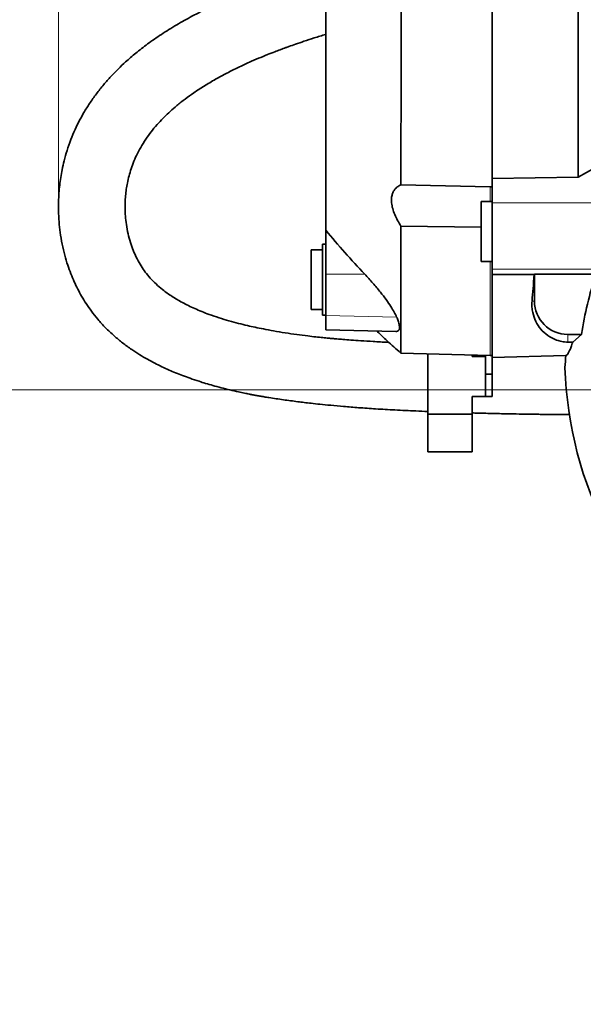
# Model space of a CAD drawing. Header units: millimetres. Extents: x 0 to 11920, y 0 to 8400.
# Tile 22 of 66: x 2045 to 2299, y 6548 to 6992. Entities that reach past the tile are written whole.
import ezdxf

# ---------------------------------------------------------------- set-up
doc = ezdxf.new("R2010")
doc.units = ezdxf.units.MM
doc.header["$LTSCALE"] = 20
doc.header["$PDSIZE"] = -1
doc.styles.add('SLDTEXTSTYLE0', font='TXT', dxfattribs={"width": 0.605})
doc.dimstyles.new('SLDDIMSTYLE0', dxfattribs={"dimtxt": 70, "dimasz": 70, "dimexe": 0, "dimexo": 0.0625, "dimgap": 17.5, "dimtad": 1, "dimdec": 1, "dimrnd": 1e-09, "dimzin": 12, "dimdsep": 46, "dimtxsty": 'SLDTEXTSTYLE0', "dimsah": 1, "dimcen": 0.09, "dimadec": 0, "dimazin": 3, "dimtfac": 1, "dimtofl": 0, "dimtmove": 0, "dimatfit": 3, "dimfxl": 1, "dimfrac": 2, "dimtolj": 1, "dimtzin": 12, "dimarcsym": 0})
doc.dimstyles.new('SLDDIMSTYLE1', dxfattribs={"dimtxt": 70, "dimasz": 70, "dimexe": 0, "dimexo": 0.0625, "dimgap": 17.5, "dimtad": 1, "dimdec": 0, "dimrnd": 1e-09, "dimzin": 12, "dimdsep": 46, "dimtxsty": 'SLDTEXTSTYLE0', "dimsah": 1, "dimcen": 0.09, "dimadec": 0, "dimazin": 3, "dimtfac": 1, "dimtofl": 0, "dimtmove": 0, "dimatfit": 3, "dimfxl": 1, "dimfrac": 2, "dimtolj": 1, "dimtzin": 12, "dimarcsym": 0})

# ---------------------------------------------------------------- blocks, each defined once
blk = doc.blocks.new('_D_1')
at = {"color": 7, "linetype": 'Continuous', "lineweight": 0}
for p, q in [((2062.78, 6911.39), (2062.78, 7767.16)), ((4256.67, 7128.26), (4256.67, 7767.16)), ((2062.78, 7737.16), (4256.67, 7737.16))]:
    blk.add_line(p, q, dxfattribs=at)
at = {"color": 7, "linetype": 'Continuous', "lineweight": 18}
for centre, start, end in [((3160.21, 7790.88), 153.4349, 206.5651), ((3159.24, 7790.88), 333.4349, 26.5651)]:
    blk.add_arc(centre, 120.11, start, end, dxfattribs=at)
for points in [[(2062.78, 7737.16), (2132.78, 7727.16), (2132.78, 7747.16)], [(4256.67, 7737.16), (4186.67, 7747.16), (4186.67, 7727.16)]]:
    blk.add_solid(points, dxfattribs=at)
at = {"color": 7, "linetype": 'Continuous', "lineweight": 18, "insert": (3052.78, 7827.4), "char_height": 70, "attachment_point": 1, "style": 'SLDTEXTSTYLE0'}
blk.add_mtext('2194', dxfattribs=at)
blk = doc.blocks.new('_D_2')
at = {"color": 7, "linetype": 'Continuous', "lineweight": 0}
for p, q in [((2460.17, 6825.26), (1416, 6825.26)), ((1446, 6825.26), (1446, 5690.26)), ((2460.17, 5690.26), (1416, 5690.26))]:
    blk.add_line(p, q, dxfattribs=at)
at = {"color": 7, "linetype": 'Continuous', "lineweight": 18}
for points in [[(1446, 6825.26), (1436, 6755.26), (1456, 6755.26)], [(1446, 5690.26), (1456, 5760.26), (1436, 5760.26)]]:
    blk.add_solid(points, dxfattribs=at)
at = {"color": 7, "linetype": 'Continuous', "lineweight": 18, "insert": (1355.76, 6150.81), "char_height": 70, "attachment_point": 1, "rotation": 90, "style": 'SLDTEXTSTYLE0'}
blk.add_mtext('1135', dxfattribs=at)
blk = doc.blocks.new('_D_4')
at = {"color": 7, "linetype": 'Continuous', "lineweight": 0}
for p, q in [((2254.17, 7210.65), (1276, 7210.65)), ((1306, 7210.65), (1306, 4910.26)), ((1784.57, 4910.26), (1276, 4910.26))]:
    blk.add_line(p, q, dxfattribs=at)
at = {"color": 7, "linetype": 'Continuous', "lineweight": 18}
for points in [[(1306, 7210.65), (1296, 7140.65), (1316, 7140.65)], [(1306, 4910.26), (1316, 4980.26), (1296, 4980.26)]]:
    blk.add_solid(points, dxfattribs=at)
at = {"color": 7, "linetype": 'Continuous', "lineweight": 18, "insert": (1215.76, 5953.51), "char_height": 70, "attachment_point": 1, "rotation": 90, "style": 'SLDTEXTSTYLE0'}
blk.add_mtext('2300', dxfattribs=at)

msp = doc.modelspace()

# ---------------------------------------------------------------- linework, layer by layer
at = {"color": 7, "linetype": 'Continuous', "lineweight": 35}
for p, q in [((2258.17, 7210.65), (2258.17, 6920.47)), ((2296.91, 6921.13), (2304.33, 6925.27)), ((2258.17, 6920.47), (2296.91, 6921.13)), ((2258.17, 6909.58), (2258.17, 6920.47)), ((2217.06, 6917.67), (2257.17, 6916.77)), ((2257.17, 6916.77), (2258.17, 6916.74)), ((2258.17, 6910.06), (2253.17, 6910.06)), ((2253.17, 6910.06), (2253.17, 6883.06)), ((2258.17, 6909.58), (2258.17, 6879.58)), ((2253.17, 6898.59), (2217.04, 6899.01)), ((2183.17, 6877.35), (2183.17, 6897.18)), ((2183.17, 6890.91), (2181.67, 6890.83)), ((2181.67, 6890.83), (2181.67, 6858.98)), ((2181.67, 6888.41), (2176.67, 6888.41)), ((2176.67, 6888.41), (2176.67, 6861.41)), ((2253.17, 6883.06), (2258.17, 6883.06)), ((2183.17, 6858.75), (2183.17, 6877.35)), ((2258.17, 6879.58), (2258.17, 6877.26)), ((2258.17, 6877.26), (2277.05, 6877.22)), ((2258.17, 6877.26), (2258.17, 6839.86)), ((2277.05, 6877.22), (2277.17, 6877.33)), ((2277.17, 6877.33), (2304.84, 6877.33)), ((2277.17, 6877.33), (2277.17, 6865.26)), ((2176.67, 6861.41), (2181.67, 6861.41)), ((2181.67, 6858.98), (2183.17, 6858.91)), ((2183.17, 6852.35), (2183.17, 6858.75)), ((2183.17, 6852.32), (2183.17, 6852.35)), ((2183.17, 6852.32), (2214.67, 6851.49)), ((2214.67, 6851.56), (2215.07, 6851.51)), ((2292.17, 6850.26), (2298.42, 6850.26)), ((2294.42, 6846.77), (2298.42, 6850.26)), ((2294.42, 6846.77), (2292.17, 6846.79)), ((2216.95, 6841.84), (2257.17, 6840.78)), ((2229.17, 6841.52), (2229.17, 6820.26)), ((2249.17, 6840.26), (2249.17, 6840.99)), ((2255.17, 6840.83), (2255.17, 6832.26)), ((2257.17, 6840.78), (2258.17, 6840.76)), ((2258.17, 6839.86), (2291.32, 6840.73)), ((2249.17, 6840.26), (2255.17, 6840.26)), ((2258.17, 6839.86), (2258.17, 6832.26)), ((2258.17, 6832.26), (2255.17, 6832.26)), ((2255.17, 6832.26), (2255.17, 6822.26)), ((2258.17, 6832.26), (2258.17, 6822.26)), ((2229.17, 6814.26), (2229.17, 6820.26)), ((2249.17, 6814.26), (2249.17, 6822.26)), ((2249.17, 6822.26), (2255.17, 6822.26)), ((2258.17, 6822.26), (2255.17, 6822.26)), ((2249.17, 6814.26), (2229.17, 6814.26)), ((2229.17, 6814.26), (2229.17, 6797.26)), ((2249.17, 6814.26), (2249.17, 6797.26)), ((2229.17, 6797.26), (2249.17, 6797.26))]:
    msp.add_line(p, q, dxfattribs=at)
at = {"color": 8, "linetype": 'Continuous', "lineweight": 18}
for p, q in [((2257.17, 6916.77), (2257.17, 6910.06)), ((2258.17, 6909.58), (2322.52, 6909.58)), ((2257.17, 6883.06), (2257.17, 6840.78)), ((2183.17, 6877.35), (2200.73, 6877.39)), ((2258.17, 6879.58), (2307.97, 6879.58)), ((2276.1, 6865.26), (2277.17, 6865.26)), ((2183.17, 6858.75), (2215.1, 6858.08)), ((2183.17, 6852.35), (2215.07, 6851.51)), ((2292.17, 6846.79), (2292.17, 6850.26))]:
    msp.add_line(p, q, dxfattribs=at)
at = {"color": 7, "linetype": 'Continuous', "lineweight": 35}
for centre, radius, start, end in [((2464.17, 6825.26), 167.62, 161.8996, 171.4223), ((2292.17, 6865.26), 15, 180, 270), ((2464.17, 6825.26), 173.54, 174.8846, 176.6965)]:
    msp.add_arc(centre, radius, start, end, dxfattribs=at)
for centre, major_axis, ratio, start_param, end_param in [((2271.23, 7025.26), (0, 185.05), 0.052408, 3.668001, 3.785108), ((2464.17, 6841.06), (0, 174.06), 0.995872, 1.604126, 2.050143)]:
    msp.add_ellipse(centre, major_axis=major_axis, ratio=ratio, start_param=start_param, end_param=end_param, dxfattribs=at)
for points, knots in [([(2296.91, 6921.13), (2296.91, 6923.93), (2296.91, 6929.53), (2296.91, 6938.35), (2296.92, 6947.43), (2296.92, 6958.37), (2296.93, 6971.23), (2296.93, 6986.22), (2296.93, 7001.63), (2296.93, 7017.21), (2296.93, 7032.7), (2296.93, 7048.14), (2296.93, 7063.56), (2296.93, 7078.71), (2296.92, 7093.33), (2296.92, 7107.48), (2296.91, 7121.18), (2296.9, 7134.18), (2296.9, 7146.29), (2296.89, 7157.56), (2296.87, 7167.98), (2296.86, 7177.38), (2296.85, 7185.6), (2296.83, 7192.71), (2296.82, 7198.69), (2296.8, 7203.09), (2296.79, 7206.14), (2296.78, 7208.14), (2296.76, 7209.4), (2296.75, 7209.56), (2296.74, 7209.64)], [0, 0, 0, 0, 0.025179, 0.050358, 0.075844, 0.10133, 0.139625, 0.177919, 0.217326, 0.256732, 0.295026, 0.33332, 0.372727, 0.412133, 0.450427, 0.488721, 0.528128, 0.567535, 0.605829, 0.644123, 0.683529, 0.722936, 0.76123, 0.799525, 0.838932, 0.878339, 0.908488, 0.938637, 0.969318, 1, 1, 1, 1]), ([(2216.88, 7208.63), (2216.89, 7208.54), (2216.9, 7208.37), (2216.91, 7206.51), (2216.93, 7203.4), (2216.95, 7198.98), (2216.96, 7193.37), (2216.98, 7186.59), (2216.99, 7178.59), (2217, 7169.49), (2217.01, 7159.44), (2217.02, 7148.47), (2217.03, 7136.5), (2217.04, 7123.73), (2217.05, 7110.39), (2217.05, 7096.45), (2217.06, 7081.87), (2217.06, 7066.88), (2217.07, 7051.73), (2217.07, 7036.41), (2217.07, 7020.85), (2217.07, 7005.33), (2217.07, 6990.09), (2217.07, 6975.1), (2217.07, 6960.33), (2217.07, 6948.18), (2217.06, 6938.63), (2217.06, 6931.46), (2217.06, 6924.44), (2217.06, 6919.93), (2217.06, 6917.67)], [0, 0, 0, 0, 0.034886, 0.072715, 0.111643, 0.150571, 0.188399, 0.226227, 0.265154, 0.304081, 0.34191, 0.379739, 0.418667, 0.457596, 0.495424, 0.533253, 0.572181, 0.611109, 0.648938, 0.686767, 0.725694, 0.764622, 0.802452, 0.840281, 0.87921, 0.918138, 0.938521, 0.958903, 0.979452, 1, 1, 1, 1]), ([(2183.17, 7174.68), (2183.17, 7174.64), (2183.17, 7174.55), (2183.17, 7173.13), (2183.17, 7170.72), (2183.17, 7167.2), (2183.17, 7162.67), (2183.17, 7157.2), (2183.17, 7150.83), (2183.17, 7143.48), (2183.17, 7135.29), (2183.17, 7126.39), (2183.17, 7116.78), (2183.17, 7106.43), (2183.17, 7095.49), (2183.17, 7084.16), (2183.17, 7072.42), (2183.17, 7060.23), (2183.17, 7047.79), (2183.17, 7035.3), (2183.17, 7022.74), (2183.17, 7010.08), (2183.17, 6997.53), (2183.17, 6985.3), (2183.17, 6973.35), (2183.17, 6961.65), (2183.17, 6950.42), (2183.17, 6939.81), (2183.17, 6929.81), (2183.17, 6920.38), (2183.17, 6911.73), (2183.17, 6903.88), (2183.17, 6899.42), (2183.17, 6897.18)], [0, 0, 0, 0, 0.027794, 0.059764, 0.091735, 0.124635, 0.157534, 0.189488, 0.221441, 0.254322, 0.287203, 0.319177, 0.35115, 0.384053, 0.416955, 0.448907, 0.48086, 0.513739, 0.546619, 0.578594, 0.610568, 0.643472, 0.676376, 0.708327, 0.740278, 0.773156, 0.806035, 0.83801, 0.869984, 0.902889, 0.935793, 0.967785, 1, 1, 1, 1]), ([(2183.17, 7016.6), (2181.19, 7016.05), (2177.16, 7014.92), (2171.44, 7013.2), (2166.31, 7011.57), (2162.07, 7010.16), (2158.64, 7008.98), (2156.17, 7008.1), (2154.48, 7007.49), (2153.18, 7007.01), (2151.55, 7006.4), (2149.07, 7005.46), (2145.68, 7004.13), (2141.57, 7002.44), (2137.13, 7000.53), (2132.5, 6998.42), (2127.72, 6996.1), (2122.16, 6993.23), (2115.87, 6989.7), (2109.2, 6985.54), (2103.06, 6981.27), (2097.71, 6977.12), (2093.36, 6973.37), (2089.77, 6969.99), (2086.6, 6966.75), (2083.4, 6963.17), (2080.17, 6959.16), (2077.16, 6954.95), (2074.53, 6950.79), (2072.23, 6946.68), (2070.16, 6942.45), (2068.25, 6937.9), (2066.61, 6933.2), (2065.33, 6928.68), (2064.42, 6924.63), (2063.77, 6920.95), (2063.3, 6917.4), (2062.97, 6913.78), (2062.78, 6909.94), (2062.77, 6905.66), (2063, 6901.02), (2063.53, 6896.01), (2064.37, 6890.98), (2065.52, 6886.06), (2066.86, 6881.6), (2068.3, 6877.62), (2069.82, 6874.02), (2071.43, 6870.67), (2073.2, 6867.39), (2075.24, 6864.05), (2077.65, 6860.57), (2080.55, 6856.9), (2083.97, 6853.15), (2087.73, 6849.6), (2091.67, 6846.35), (2095.53, 6843.54), (2099.26, 6841.11), (2102.73, 6839.07), (2106.04, 6837.29), (2109.3, 6835.67), (2112.45, 6834.24), (2115.58, 6832.91), (2118.74, 6831.66), (2122.25, 6830.38), (2125.71, 6829.21), (2129.15, 6828.14), (2132.45, 6827.17), (2136.1, 6826.19), (2139.95, 6825.23), (2143.5, 6824.42), (2146.37, 6823.81), (2148.42, 6823.4), (2150.1, 6823.07), (2151.71, 6822.77), (2153.49, 6822.45), (2155.47, 6822.11), (2159.01, 6821.53), (2164.04, 6820.78), (2169.35, 6820.07), (2173.53, 6819.56), (2176.85, 6819.17), (2180.82, 6818.74), (2185.69, 6818.25), (2191.5, 6817.72), (2198.24, 6817.19), (2205.93, 6816.66), (2214.55, 6816.16), (2222.4, 6815.78), (2227.38, 6815.59), (2229.17, 6815.52)], [0, 0, 0, 0, 0.014397, 0.029278, 0.042016, 0.052309, 0.060864, 0.067702, 0.070934, 0.073651, 0.077535, 0.083287, 0.092546, 0.103491, 0.115081, 0.127305, 0.140154, 0.15362, 0.172966, 0.193209, 0.212161, 0.229344, 0.244801, 0.256384, 0.267481, 0.280011, 0.294102, 0.308288, 0.321573, 0.333992, 0.346768, 0.360464, 0.375003, 0.388482, 0.40014, 0.410239, 0.420395, 0.430837, 0.441564, 0.453591, 0.467856, 0.481866, 0.497449, 0.512493, 0.526016, 0.538085, 0.549291, 0.559751, 0.570072, 0.581159, 0.593034, 0.60608, 0.620365, 0.635285, 0.648806, 0.66264, 0.674464, 0.685188, 0.695254, 0.704676, 0.714122, 0.722493, 0.731263, 0.740493, 0.751346, 0.759222, 0.767912, 0.77742, 0.787751, 0.797634, 0.804577, 0.809555, 0.81318, 0.817158, 0.82159, 0.826477, 0.831818, 0.847729, 0.863367, 0.870344, 0.877758, 0.887209, 0.898792, 0.912486, 0.928266, 0.946103, 0.965957, 0.987776, 1, 1, 1, 1]), ([(2211.61, 6846.66), (2211.41, 6846.67), (2209.04, 6846.78), (2204.81, 6847.03), (2199.31, 6847.36), (2194.79, 6847.68), (2191.2, 6847.95), (2188.41, 6848.18), (2186.27, 6848.37), (2184.18, 6848.56), (2181.7, 6848.8), (2178.58, 6849.12), (2174.65, 6849.57), (2170.03, 6850.17), (2164.86, 6850.93), (2159.86, 6851.77), (2155.35, 6852.62), (2151.42, 6853.42), (2147.69, 6854.26), (2143.75, 6855.22), (2139.48, 6856.37), (2135.04, 6857.71), (2129.82, 6859.5), (2124.23, 6861.76), (2118.65, 6864.49), (2113.79, 6867.36), (2109.85, 6870.18), (2106.67, 6872.92), (2104.08, 6875.56), (2101.86, 6878.26), (2099.89, 6881.14), (2098.19, 6884.15), (2096.7, 6887.37), (2095.41, 6890.82), (2094.31, 6894.63), (2093.48, 6898.62), (2092.98, 6902.49), (2092.76, 6906.13), (2092.77, 6909.47), (2092.96, 6912.64), (2093.3, 6915.57), (2093.81, 6918.57), (2094.51, 6921.65), (2095.48, 6924.93), (2096.73, 6928.31), (2098.33, 6931.84), (2100.3, 6935.45), (2102.56, 6938.96), (2105.1, 6942.34), (2107.72, 6945.4), (2110.4, 6948.19), (2113.13, 6950.79), (2116.24, 6953.49), (2119.78, 6956.29), (2123.87, 6959.23), (2128.41, 6962.2), (2133.4, 6965.16), (2138.56, 6967.95), (2143.66, 6970.5), (2148.43, 6972.71), (2152.83, 6974.62), (2156.67, 6976.21), (2159.92, 6977.49), (2162.3, 6978.39), (2163.94, 6979), (2165.24, 6979.48), (2167.06, 6980.14), (2169.78, 6981.09), (2173.58, 6982.38), (2178.12, 6983.86), (2181.42, 6984.86), (2183.17, 6985.39)], [0, 0, 0, 0, 0.0017397, 0.020971, 0.0375324, 0.0506508, 0.061375, 0.0697094, 0.075664, 0.0807377, 0.0887732, 0.0983722, 0.10945, 0.1251438, 0.1413558, 0.157968, 0.1727198, 0.1848547, 0.1963376, 0.2097146, 0.2246321, 0.2404129, 0.2569843, 0.2822906, 0.3055303, 0.3268928, 0.3481329, 0.3652406, 0.3820185, 0.3984861, 0.4145851, 0.4316306, 0.4476234, 0.4651615, 0.4837648, 0.5033108, 0.5217546, 0.5377919, 0.5538125, 0.5678611, 0.5811329, 0.593907, 0.6088356, 0.6233143, 0.6391491, 0.6555689, 0.6725906, 0.6901331, 0.7061257, 0.722372, 0.7362057, 0.7490445, 0.7627872, 0.7793742, 0.7954836, 0.8137991, 0.8334378, 0.8524018, 0.870577, 0.8879024, 0.9020304, 0.915423, 0.926511, 0.9343547, 0.9389048, 0.9425637, 0.9470048, 0.9566854, 0.9688444, 0.9835484, 1, 1, 1, 1]), ([(2217.04, 6899.01), (2216.52, 6899.86), (2215.47, 6901.57), (2214.19, 6904.25), (2213.25, 6906.92), (2212.77, 6909.4), (2212.74, 6911.56), (2213.06, 6913.33), (2213.69, 6914.79), (2214.56, 6915.99), (2215.68, 6916.99), (2216.6, 6917.44), (2217.06, 6917.67)], [0, 0, 0, 0, 0.110161, 0.220196, 0.331542, 0.442735, 0.53807, 0.633433, 0.720686, 0.808005, 0.903968, 1, 1, 1, 1]), ([(2217.04, 6899.01), (2217.04, 6895.53), (2217.04, 6888.58), (2217.03, 6879.17), (2217.02, 6870.58), (2217.01, 6862.95), (2217, 6856.4), (2216.99, 6850.93), (2216.98, 6846.66), (2216.97, 6843.79), (2216.96, 6842.12), (2216.95, 6841.94), (2216.95, 6841.85)], [0, 0, 0, 0, 0.098683, 0.197367, 0.298702, 0.400037, 0.502459, 0.604881, 0.710279, 0.815677, 0.909509, 1, 1, 1, 1]), ([(2200.73, 6877.39), (2197.72, 6880.61), (2191.7, 6887.06), (2186.01, 6893.8), (2183.17, 6897.18)], [0, 0, 0, 0, 0.4997512, 1, 1, 1, 1]), ([(2215.1, 6858.08), (2214.77, 6858.79), (2214.08, 6860.24), (2212.45, 6862.9), (2210.38, 6865.92), (2207.66, 6869.48), (2204.43, 6873.37), (2201.97, 6876.04), (2200.73, 6877.39)], [0, 0, 0, 0, 0.130606, 0.265839, 0.42517, 0.589093, 0.79196, 1, 1, 1, 1]), ([(2292.17, 6846.79), (2291.96, 6846.79), (2291.21, 6846.81), (2289.62, 6846.98), (2287.41, 6847.53), (2285.15, 6848.47), (2282.53, 6850.14), (2279.86, 6852.58), (2277.64, 6856.02), (2276.48, 6859.43), (2275.99, 6862.55), (2276.06, 6864.35), (2276.1, 6865.26)], [0, 0, 0, 0, 0.011257, 0.042249, 0.097231, 0.186142, 0.275473, 0.449334, 0.623831, 0.797848, 0.898938, 1, 1, 1, 1]), ([(2215.07, 6851.51), (2215.39, 6851.62), (2216.04, 6851.84), (2216.44, 6852.84), (2216.38, 6854.34), (2215.91, 6856.13), (2215.34, 6857.51), (2215.1, 6858.08)], [0, 0, 0, 0, 0.2087138, 0.4233383, 0.632156, 0.8473397, 1, 1, 1, 1]), ([(2206.18, 6851.71), (2206.3, 6851.6), (2207.05, 6850.88), (2208.61, 6849.42), (2211.05, 6847.16), (2213.88, 6844.58), (2215.91, 6842.77), (2216.94, 6841.85)], [0, 0, 0, 0, 0.035205, 0.212998, 0.439957, 0.718017, 1, 1, 1, 1]), ([(2294.42, 6846.77), (2294.18, 6846.04), (2293.68, 6844.57), (2293.03, 6842.92), (2292.43, 6841.7), (2291.85, 6840.9), (2291.5, 6840.79), (2291.32, 6840.73)], [0, 0, 0, 0, 0.195424, 0.390848, 0.588284, 0.78572, 1, 1, 1, 1]), ([(2249.16, 6814.85), (2249.56, 6814.84), (2252.56, 6814.75), (2257.78, 6814.62), (2264.45, 6814.48), (2269.99, 6814.37), (2274.42, 6814.3), (2277.71, 6814.25), (2279.91, 6814.22), (2281.4, 6814.21), (2282.64, 6814.19), (2284.03, 6814.18), (2286.51, 6814.15), (2289.5, 6814.12), (2291.96, 6814.11), (2292.93, 6814.11)], [0, 0, 0, 0, 0.0274111, 0.2052145, 0.3574212, 0.4840915, 0.5852933, 0.6610901, 0.709334, 0.736609, 0.7629868, 0.7946496, 0.8315923, 0.9330659, 1, 1, 1, 1])]:
    msp.add_open_spline(points, degree=3, knots=knots, dxfattribs=at)
at = {"color": 7, "linetype": 'Continuous', "lineweight": 0}
msp.add_point((2062.78, 6907.39), dxfattribs=at)

# ---------------------------------------------------------------- dimensions: what is measured, and where the dimension line sits
at = {"color": 7, "linetype": 'Continuous', "lineweight": 18}
dim = msp.add_linear_dim(base=(4256.67, 7737.16), p1=(2062.78, 6907.39), p2=(4256.67, 7124.26), text='(<>)', dimstyle='SLDDIMSTYLE1', dxfattribs=at)
dim.commit()
dim.dimension.update_dxf_attribs({"geometry": '_D_1', "text_midpoint": (3159.72, 7737.16), "dimtype": 160})
for base, p1, p2, dimstyle, picture, middle in [((1306, 4910.26), (2258.17, 7210.65), (1788.57, 4910.26), 'SLDDIMSTYLE1', '_D_4', (1306, 6060.45)), ((1446, 5690.26), (2464.17, 6825.26), (2464.17, 5690.26), 'SLDDIMSTYLE0', '_D_2', (1446, 6257.76))]:
    dim = msp.add_linear_dim(base=base, p1=p1, p2=p2, angle=90, dimstyle=dimstyle, dxfattribs=at)
    dim.commit()
    dim.dimension.update_dxf_attribs({"geometry": picture, "text_midpoint": middle, "dimtype": 160})

doc.saveas('drawing.dxf')
